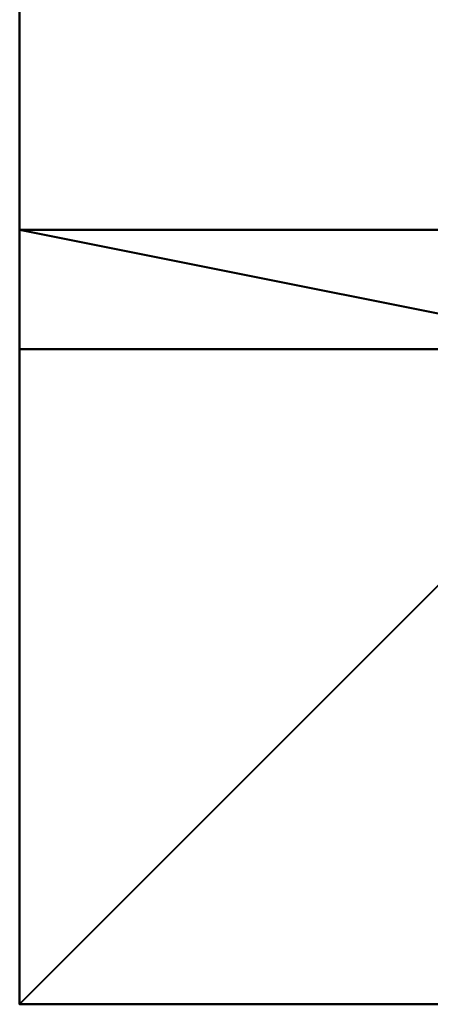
# Model space of a CAD drawing. Header units: millimetres. Extents: x -25643 to 31755, y 8873 to 39332.
# Tile 3 of 256: x -2300 to -2237, y 12017 to 12170. Entities that reach past the tile are written whole.
import ezdxf

# ---------------------------------------------------------------- set-up
doc = ezdxf.new("R2010")
doc.units = ezdxf.units.MM
doc.header["$LTSCALE"] = 20
doc.linetypes.add('2322107', pattern=[2000, 1000, 1000])
doc.layers.add('BL$4----', color=7, linetype='Continuous')
doc.layers.add('WL561---_AANVOER', color=1, linetype='2322107')
doc.styles.get("Standard").update_dxf_attribs({"font": 'ISOCP'})

# ---------------------------------------------------------------- blocks, each defined once
blk = doc.blocks.new('Prefab Schoorsteen tbv Remeha gas 610 art nr 54443_sat_sat-2116-View 1')
at = {"lineweight": 40}
mesh = blk.add_polyface(dxfattribs=at)
corners = [(224, 0), (224, -100), (344, -100), (344, 20), (244, 20), (244, 0)]
mesh.append_faces([[corners[k] for k in face] for face in [(5, 3, 4)]], dxfattribs={"vtx0": -1})
mesh.append_faces([[corners[k] for k in face] for face in [(2, 3, 5, 1)]], dxfattribs={"vtx1": -1, "vtx2": -1})
mesh.append_faces([[corners[k] for k in face] for face in [(5, 0, 1)]], dxfattribs={"vtx2": -1})
mesh = blk.add_polyface(dxfattribs=at)
corners = [(224, -100, -1.5), (224, 0, -1.5), (244, 0, -1.5), (244, 20, -1.5), (344, 20, -1.5), (344, -100, -1.5)]
mesh.append_faces([[corners[k] for k in face] for face in [(4, 5, 2, 3)]], dxfattribs={"vtx1": -1})
mesh.append_faces([[corners[k] for k in face] for face in [(0, 1, 2, 5)]], dxfattribs={"vtx2": -1})
mesh = blk.add_polyface(dxfattribs=at)
corners = [(344, 20, -1.5), (344, 20), (344, -100), (344, -100, -1.5)]
mesh.append_faces([[corners[k] for k in face] for face in [(0, 1, 2, 3)]])
mesh = blk.add_polyface(dxfattribs=at)
corners = [(224, -100, -1.5), (224, -100), (224, 0), (224, 0, -1.5)]
mesh.append_faces([[corners[k] for k in face] for face in [(0, 1, 2, 3)]])
mesh = blk.add_polyface(dxfattribs=at)
corners = [(242.5, 0, 298), (242.5, 0, 2), (242.5, -0.15, 1.65), (242.5, -0.5, 1.5), (242.5, -100, 1.5), (242.5, -100), (242.5, -0.5), (242.5, 0.91, 0.59), (242.5, 1.5, 2), (242.5, 1.5, 298), (242.5, 0.91, 299.41), (242.5, -0.5, 300), (242.5, -26.5, 300), (242.5, -27.91, 299.41), (242.5, -28.5, 298), (242.5, -28.5, 278.5), (242.5, -27, 278.5), (242.5, -27, 298), (242.5, -26.85, 298.35), (242.5, -26.5, 298.5), (242.5, -0.5, 298.5), (242.5, -0.15, 298.35)]
mesh.append_faces([[corners[k] for k in face] for face in [(6, 4, 5)]], dxfattribs={"vtx0": -1})
mesh.append_faces([[corners[k] for k in face] for face in [(3, 7, 2)]], dxfattribs={"vtx0": -1, "vtx1": -1})
mesh.append_faces([[corners[k] for k in face] for face in [(19, 12, 13, 18), (14, 17, 18, 13), (12, 19, 20), (10, 20, 21), (8, 1, 2, 7)]], dxfattribs={"vtx0": -1, "vtx2": -1})
mesh.append_faces([[corners[k] for k in face] for face in [(20, 10, 11, 12)]], dxfattribs={"vtx0": -1, "vtx3": -1})
mesh.append_faces([[corners[k] for k in face] for face in [(21, 0, 9, 10), (8, 9, 0, 1), (6, 7, 3, 4)]], dxfattribs={"vtx1": -1, "vtx3": -1})
mesh.append_faces([[corners[k] for k in face] for face in [(14, 15, 16, 17)]], dxfattribs={"vtx3": -1})
mesh = blk.add_polyface(dxfattribs=at)
corners = [(-242.5, -0.5, 1.5), (-242.5, -100, 1.5), (242.5, -100, 1.5), (242.5, -0.5, 1.5)]
mesh.append_faces([[corners[k] for k in face] for face in [(0, 1, 2, 3)]])
mesh = blk.add_polyface(dxfattribs=at)
corners = [(-242.5, -0.5), (242.5, -0.5), (242.5, -100), (-242.5, -100)]
mesh.append_faces([[corners[k] for k in face] for face in [(0, 1, 2, 3)]])
mesh = blk.add_polyface(dxfattribs=at)
corners = [(-242.5, -100, 1.5), (-242.5, -100), (242.5, -100), (242.5, -100, 1.5)]
mesh.append_faces([[corners[k] for k in face] for face in [(0, 1, 2, 3)]])
mesh = blk.add_polyface(dxfattribs=at)
corners = [(344, -100, -1.5), (344, -100), (224, -100), (224, -100, -1.5)]
mesh.append_faces([[corners[k] for k in face] for face in [(0, 1, 2, 3)]])
blk = doc.blocks.new('gecombineerde verticale dakdoorvoer remeha__106e96924a7_5b05_6374_68f0106e969', base_point=(198.71, -23.67))
at = {"lineweight": 40}
blk.add_blockref('Prefab Schoorsteen tbv Remeha gas 610 art nr 54443_sat_sat-2116-View 1', (193.5, -501.43), dxfattribs=at)
at = {"layer": 'BL$4----', "color": 2}
for tag in ['SECTIONCODE', 'CODE', 'POSITIONCODE']:
    blk.add_attdef(tag, (9941.41, 13390.75, -3431.7), '', height=1.2, rotation=270, dxfattribs=at)
at = {"layer": 'BL$4----', "flags": 1}
blk.add_attdef('DEEPLINK', (9965.08, 13390.75, -3630.41), '', height=0.01, rotation=90, dxfattribs=at)
at = {"layer": 'BL$4----', "color": 1}
blk.add_attdef('PRODUCTCODE', (9941.41, 13390.75, -3431.7), '', height=1.8, rotation=270, dxfattribs=at)

msp = doc.modelspace()

# ---------------------------------------------------------------- block references
at = {"layer": 'WL561---_AANVOER', "linetype": '2322107', "rotation": 270}
msp.add_blockref('gecombineerde verticale dakdoorvoer remeha__106e96924a7_5b05_6374_68f0106e969', (-1722.54, 12355.74, 2761.5), dxfattribs=at)

doc.saveas('drawing.dxf')
